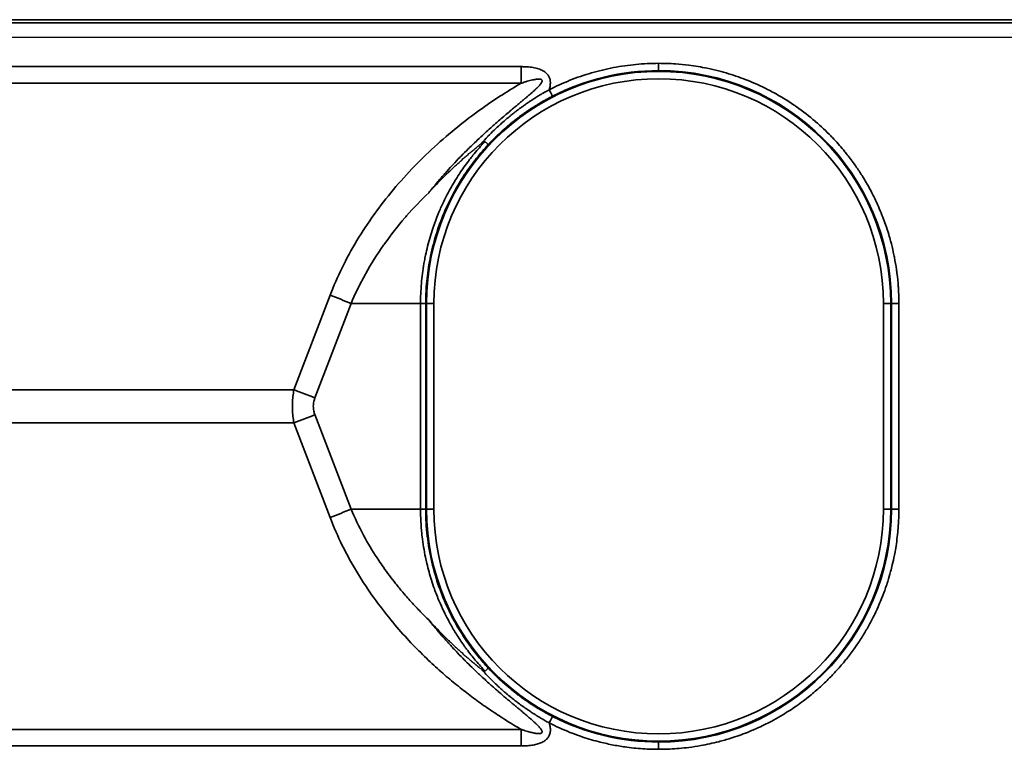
# Model space of a CAD drawing. Header units: millimetres. Extents: x 100 to 2070, y 30 to 1455.
# Tile 53 of 79: x 886 to 953, y 854 to 904. Entities that reach past the tile are written whole.
import ezdxf

# ---------------------------------------------------------------- set-up
doc = ezdxf.new("R2010")
doc.units = ezdxf.units.MM
doc.header["$LTSCALE"] = 5
doc.layers.add('_Sichtbarkanten', color=7, linetype='Continuous', lineweight=25)
doc.layers.add('Sichtbar schmal (ISO)', color=7, linetype='Continuous', lineweight=35)

msp = doc.modelspace()

# ---------------------------------------------------------------- linework, layer by layer
at = {"layer": '_Sichtbarkanten'}
for points, knots in [([(913.644, 892.172), (913.91, 892.468), (914.172, 892.746), (914.429, 893.009), (914.606, 893.19), (914.781, 893.364), (914.953, 893.532), (915.03, 893.606), (915.106, 893.679), (915.181, 893.751), (915.427, 893.984), (915.666, 894.204), (915.9, 894.412), (916.049, 894.545), (916.196, 894.672), (916.34, 894.796), (916.422, 894.866), (916.504, 894.935), (916.584, 895.002), (916.807, 895.188), (917.023, 895.364), (917.234, 895.531)], [0, 0, 0, 0, 0.2, 0.2, 0.2, 0.3384195, 0.3384195, 0.3384195, 0.4, 0.4, 0.4, 0.6, 0.6, 0.6, 0.7274918, 0.7274918, 0.7274918, 0.8, 0.8, 0.8, 0.9999999, 0.9999999, 0.9999999, 0.9999999]), ([(917.234, 895.531), (917.243, 895.538), (917.253, 895.545), (917.261, 895.552), (917.27, 895.559), (917.279, 895.565), (917.287, 895.571), (917.295, 895.577), (917.303, 895.583), (917.31, 895.588), (917.318, 895.594), (917.325, 895.599), (917.332, 895.604), (917.339, 895.609), (917.346, 895.614), (917.353, 895.618), (917.359, 895.623), (917.365, 895.627), (917.372, 895.631), (917.378, 895.635), (917.384, 895.638), (917.389, 895.642), (917.395, 895.645), (917.401, 895.649), (917.406, 895.652), (917.411, 895.655), (917.417, 895.658), (917.422, 895.661), (917.427, 895.663), (917.432, 895.666), (917.437, 895.668), (917.442, 895.671), (917.447, 895.673), (917.452, 895.675), (917.457, 895.677), (917.461, 895.679), (917.466, 895.68), (917.47, 895.681), (917.475, 895.682), (917.479, 895.683), (917.484, 895.684), (917.488, 895.684), (917.491, 895.683), (917.495, 895.683), (917.498, 895.681), (917.501, 895.679)], [0.0000002, 0.0000002, 0.0000002, 0.0000002, 0.0666667, 0.0666667, 0.0666667, 0.1333333, 0.1333333, 0.1333333, 0.2, 0.2, 0.2, 0.2666667, 0.2666667, 0.2666667, 0.3333333, 0.3333333, 0.3333333, 0.4, 0.4, 0.4, 0.4666667, 0.4666667, 0.4666667, 0.5333333, 0.5333333, 0.5333333, 0.6, 0.6, 0.6, 0.6666667, 0.6666667, 0.6666667, 0.7333333, 0.7333333, 0.7333333, 0.8, 0.8, 0.8, 0.8666667, 0.8666667, 0.8666667, 0.9333333, 0.9333333, 0.9333333, 1, 1, 1, 1]), ([(917.501, 895.679), (917.526, 895.655), (917.551, 895.631), (917.573, 895.61), (917.596, 895.589), (917.616, 895.569), (917.635, 895.552), (917.653, 895.534), (917.668, 895.519), (917.681, 895.507), (917.693, 895.495), (917.703, 895.485), (917.71, 895.478), (917.716, 895.471), (917.72, 895.467), (917.72, 895.467)], [0, 0, 0, 0, 0.2, 0.2, 0.2, 0.4, 0.4, 0.4, 0.6, 0.6, 0.6, 0.8, 0.8, 0.8, 0.9999999, 0.9999999, 0.9999999, 0.9999999]), ([(913.644, 862.902), (913.91, 862.607), (914.172, 862.328), (914.428, 862.066), (914.606, 861.884), (914.781, 861.71), (914.953, 861.542), (915.03, 861.468), (915.106, 861.395), (915.181, 861.323), (915.426, 861.09), (915.666, 860.87), (915.9, 860.662), (916.049, 860.53), (916.196, 860.402), (916.34, 860.278), (916.422, 860.208), (916.503, 860.139), (916.584, 860.072), (916.807, 859.886), (917.023, 859.71), (917.234, 859.544)], [0, 0, 0, 0, 0.2, 0.2, 0.2, 0.338533, 0.338533, 0.338533, 0.4, 0.4, 0.4, 0.6, 0.6, 0.6, 0.727566, 0.727566, 0.727566, 0.8, 0.8, 0.8, 1, 1, 1, 1]), ([(917.501, 859.395), (917.533, 859.425), (917.563, 859.454), (917.617, 859.505), (917.64, 859.528), (917.679, 859.566), (917.695, 859.581), (917.72, 859.607), (917.72, 859.607), (917.72, 859.607), (917.72, 859.607), (917.72, 859.607)], [-0.006939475, -0.006939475, -0.006939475, -0.006939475, -0.005431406, -0.005431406, -0.003903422, -0.003903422, -0.002349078, -0.002349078, 0, 0, 0.00032259, 0.00032259, 0.00032259, 0.00032259]), ([(917.501, 859.395), (917.498, 859.393), (917.495, 859.391), (917.491, 859.391), (917.487, 859.39), (917.483, 859.39), (917.479, 859.391), (917.474, 859.392), (917.47, 859.393), (917.465, 859.394), (917.46, 859.396), (917.456, 859.398), (917.451, 859.4), (917.446, 859.402), (917.441, 859.404), (917.435, 859.406), (917.43, 859.409), (917.425, 859.412), (917.42, 859.415), (917.414, 859.417), (917.409, 859.42), (917.403, 859.424), (917.398, 859.427), (917.392, 859.43), (917.387, 859.434), (917.385, 859.435), (917.383, 859.436), (917.381, 859.437), (917.377, 859.44), (917.373, 859.442), (917.369, 859.445), (917.363, 859.449), (917.357, 859.453), (917.35, 859.458), (917.344, 859.462), (917.337, 859.467), (917.33, 859.471), (917.323, 859.476), (917.316, 859.481), (917.309, 859.487), (917.301, 859.492), (917.294, 859.498), (917.286, 859.504), (917.278, 859.51), (917.269, 859.516), (917.261, 859.523), (917.252, 859.529), (917.243, 859.536), (917.234, 859.544)], [0, 0, 0, 0, 0.0666667, 0.0666667, 0.0666667, 0.1333333, 0.1333333, 0.1333333, 0.2, 0.2, 0.2, 0.2666667, 0.2666667, 0.2666667, 0.3333333, 0.3333333, 0.3333333, 0.4, 0.4, 0.4, 0.4666667, 0.4666667, 0.4666667, 0.5333333, 0.5333333, 0.5333333, 0.5531758, 0.5531758, 0.5531758, 0.6, 0.6, 0.6, 0.6666667, 0.6666667, 0.6666667, 0.7333333, 0.7333333, 0.7333333, 0.8, 0.8, 0.8, 0.8666667, 0.8666667, 0.8666667, 0.9333333, 0.9333333, 0.9333333, 1, 1, 1, 1])]:
    msp.add_open_spline(points, degree=3, knots=knots, dxfattribs=at)
at = {"layer": 'Sichtbar schmal (ISO)'}
for p, q in [((1396.47, 904.028), (701.807, 904.028)), ((701.999, 903.836), (961.638, 903.812)), ((961.638, 902.813), (701.994, 902.836)), ((919.968, 900.81), (754.306, 900.81)), ((929.388, 901.038), (929.388, 900.538)), ((919.968, 899.669), (754.306, 899.669)), ((906.89, 885.153), (904.415, 878.678)), ((908.326, 884.582), (905.85, 878.108)), ((908.326, 884.582), (913.085, 884.582)), ((913.085, 884.582), (913.085, 870.492)), ((913.439, 884.592), (913.5, 884.592)), ((913.439, 884.592), (913.439, 870.482)), ((913.5, 884.592), (913.5, 870.482)), ((914, 884.592), (913.5, 884.592)), ((914, 884.592), (914, 870.482)), ((944.777, 870.482), (944.777, 884.592)), ((944.777, 884.592), (945.277, 884.592)), ((945.333, 884.592), (945.277, 884.592)), ((945.277, 870.482), (945.277, 884.592)), ((945.333, 884.592), (945.835, 884.592)), ((945.333, 870.482), (945.333, 884.592)), ((945.835, 870.482), (945.835, 884.592)), ((904.415, 878.678), (769.87, 878.678)), ((905.85, 876.966), (908.326, 870.492)), ((904.415, 876.396), (769.87, 876.396)), ((904.415, 876.396), (906.89, 869.921)), ((908.326, 870.492), (913.085, 870.492)), ((913.439, 870.482), (913.5, 870.482)), ((914, 870.482), (913.5, 870.482)), ((944.777, 870.482), (945.277, 870.482)), ((945.333, 870.482), (945.277, 870.482)), ((945.333, 870.482), (945.835, 870.482)), ((754.306, 855.405), (919.968, 855.405)), ((754.306, 854.264), (919.968, 854.264)), ((929.388, 854.036), (929.388, 854.536))]:
    msp.add_line(p, q, dxfattribs=at)
for centre, radius, start, end in [((929.388, 884.592), 15.889, 0, 180), ((929.387, 884.592), 15.946, 360, 89.9946), ((929.388, 884.592), 15.389, 0, 180), ((929.388, 870.482), 15.889, 180, 0), ((929.388, 870.482), 15.389, 180, 0), ((929.387, 870.482), 15.946, 270.0054, 0)]:
    msp.add_arc(centre, radius, start, end, dxfattribs=at)
for centre, major_axis, ratio, start_param, end_param in [((920.02, 900.81), (0, 10), 0.005236, 1.570796, 1.685162), ((929.387, 884.591), (0.001, 15.946), 0.999985, 0, 0.472967), ((921.897, 899.233), (0.228, -0.445), 0.004657, 0.017453, 1.568408), ((906.864, 884.582), (4.67, -1.785), 0.108522, 1.294199, 1.606695), ((904.389, 878.108), (4.67, -1.785), 0.108522, 1.294198, 1.606695), ((904.389, 876.966), (4.67, 1.785), 0.108522, 4.67649, 4.988987), ((906.864, 870.492), (4.67, 1.785), 0.108522, 4.67649, 4.988987), ((921.897, 855.841), (0.228, 0.445), 0.00466, 4.714777, 6.265732), ((929.387, 870.483), (0, -15.946), 0.999985, 5.810317, 6.283285), ((920.02, 854.264), (0, -10), 0.005236, 4.598022, 4.712389)]:
    msp.add_ellipse(centre, major_axis=major_axis, ratio=ratio, start_param=start_param, end_param=end_param, dxfattribs=at)
for points, knots in [([(921.899, 899.233), (921.914, 899.285), (921.94, 899.386), (921.965, 899.533), (921.976, 899.672), (921.972, 899.804), (921.954, 899.926), (921.922, 900.036), (921.877, 900.137), (921.819, 900.233), (921.743, 900.326), (921.644, 900.416), (921.526, 900.499), (921.393, 900.57), (921.244, 900.633), (921.077, 900.686), (920.892, 900.73), (920.691, 900.765), (920.47, 900.791), (920.231, 900.806), (920.058, 900.81), (919.968, 900.81)], [0, 0, 0, 0, 0.0526316, 0.1052632, 0.1578947, 0.2105263, 0.2631579, 0.3157895, 0.3684211, 0.4210526, 0.4736842, 0.5263158, 0.5789474, 0.6315789, 0.6842105, 0.7368421, 0.7894737, 0.8421053, 0.8947368, 0.9473684, 0.9999991, 0.9999991, 0.9999991, 0.9999991]), ([(945.835, 884.592), (945.835, 884.916), (945.826, 885.25), (945.805, 885.593), (945.802, 885.646), (945.798, 885.699), (945.794, 885.753), (945.774, 886.046), (945.744, 886.346), (945.706, 886.651), (945.695, 886.736), (945.684, 886.822), (945.672, 886.908), (945.632, 887.185), (945.585, 887.465), (945.53, 887.748), (945.507, 887.865), (945.482, 887.984), (945.456, 888.102), (945.401, 888.355), (945.339, 888.61), (945.271, 888.865), (945.231, 889.011), (945.19, 889.158), (945.146, 889.305), (945.078, 889.532), (945.005, 889.759), (944.926, 889.985), (944.867, 890.156), (944.804, 890.327), (944.739, 890.496), (944.662, 890.695), (944.582, 890.893), (944.498, 891.089), (944.416, 891.279), (944.33, 891.468), (944.241, 891.655), (944.16, 891.826), (944.076, 891.995), (943.99, 892.162), (943.884, 892.365), (943.775, 892.566), (943.662, 892.763), (943.58, 892.906), (943.497, 893.046), (943.412, 893.185), (943.279, 893.401), (943.143, 893.613), (943.001, 893.822), (942.925, 893.934), (942.848, 894.045), (942.769, 894.155), (942.598, 894.394), (942.42, 894.631), (942.23, 894.868), (942.167, 894.946), (942.104, 895.024), (942.039, 895.102), (941.808, 895.38), (941.56, 895.66), (941.287, 895.946), (941.25, 895.985), (941.213, 896.024), (941.175, 896.063), (940.857, 896.389), (940.506, 896.723), (940.112, 897.062), (940.108, 897.065), (940.104, 897.068), (940.1, 897.072), (939.71, 897.407), (939.278, 897.746), (938.804, 898.077), (938.742, 898.12), (938.68, 898.163), (938.617, 898.205), (938.19, 898.495), (937.731, 898.776), (937.243, 899.042), (937.112, 899.113), (936.98, 899.182), (936.846, 899.251), (936.401, 899.476), (935.935, 899.688), (935.452, 899.88), (935.253, 899.958), (935.052, 900.034), (934.847, 900.106), (934.405, 900.261), (933.951, 900.4), (933.49, 900.518), (933.235, 900.584), (932.977, 900.644), (932.718, 900.698), (932.296, 900.785), (931.871, 900.855), (931.447, 900.909), (931.145, 900.947), (930.843, 900.976), (930.54, 900.998), (930.157, 901.024), (929.773, 901.038), (929.388, 901.038)], [0, 0, 0, 0, 0.055556, 0.055556, 0.055556, 0.064113, 0.064113, 0.064113, 0.111111, 0.111111, 0.111111, 0.124248, 0.124248, 0.124248, 0.166667, 0.166667, 0.166667, 0.184368, 0.184368, 0.184368, 0.222222, 0.222222, 0.222222, 0.244025, 0.244025, 0.244025, 0.277778, 0.277778, 0.277778, 0.303377, 0.303377, 0.303377, 0.333333, 0.333333, 0.333333, 0.36238, 0.36238, 0.36238, 0.388889, 0.388889, 0.388889, 0.421156, 0.421156, 0.421156, 0.444444, 0.444444, 0.444444, 0.480668, 0.480668, 0.480668, 0.5, 0.5, 0.5, 0.541836, 0.541836, 0.541836, 0.555556, 0.555556, 0.555556, 0.604466, 0.604466, 0.604466, 0.611111, 0.611111, 0.611111, 0.666667, 0.666667, 0.666667, 0.667217, 0.667217, 0.667217, 0.722222, 0.722222, 0.722222, 0.729378, 0.729378, 0.729378, 0.777778, 0.777778, 0.777778, 0.790682, 0.790682, 0.790682, 0.833333, 0.833333, 0.833333, 0.850872, 0.850872, 0.850872, 0.888889, 0.888889, 0.888889, 0.910026, 0.910026, 0.910026, 0.944444, 0.944444, 0.944444, 0.968938, 0.968938, 0.968938, 1, 1, 1, 1]), ([(919.968, 899.669), (919.56, 899.431), (918.703, 898.911), (917.318, 897.984), (915.818, 896.864), (914.234, 895.529), (912.662, 894.013), (911.204, 892.395), (909.89, 890.705), (908.698, 888.902), (907.671, 887.022), (907.129, 885.778), (906.89, 885.153)], [0.0000004, 0.0000004, 0.0000004, 0.0000004, 0.1, 0.2, 0.3, 0.4, 0.5, 0.6, 0.7, 0.8, 0.9, 1, 1, 1, 1]), ([(913.644, 892.172), (913.809, 892.379), (913.973, 892.579), (914.135, 892.773), (914.159, 892.802), (914.183, 892.831), (914.207, 892.859), (914.37, 893.052), (914.531, 893.238), (914.691, 893.419), (914.714, 893.445), (914.737, 893.471), (914.76, 893.497), (914.921, 893.678), (915.081, 893.854), (915.241, 894.027), (915.263, 894.052), (915.285, 894.076), (915.308, 894.1), (915.469, 894.272), (915.63, 894.442), (915.792, 894.609), (915.814, 894.632), (915.836, 894.655), (915.858, 894.678), (916.022, 894.845), (916.186, 895.012), (916.352, 895.175), (916.373, 895.196), (916.395, 895.218), (916.416, 895.239), (916.582, 895.402), (916.748, 895.563), (916.909, 895.716), (916.929, 895.735), (916.949, 895.754), (916.969, 895.773), (917.129, 895.924), (917.283, 896.068), (917.429, 896.202), (917.447, 896.218), (917.465, 896.235), (917.482, 896.251), (917.626, 896.383), (917.762, 896.505), (917.891, 896.62), (917.906, 896.634), (917.921, 896.648), (917.937, 896.661), (918.064, 896.775), (918.184, 896.881), (918.299, 896.982), (918.313, 896.993), (918.326, 897.005), (918.339, 897.016), (918.453, 897.116), (918.562, 897.21), (918.666, 897.299), (918.677, 897.309), (918.689, 897.319), (918.7, 897.329), (918.804, 897.418), (918.902, 897.502), (918.996, 897.582), (919.006, 897.59), (919.016, 897.599), (919.026, 897.607), (919.12, 897.687), (919.209, 897.762), (919.295, 897.834), (919.303, 897.841), (919.312, 897.849), (919.321, 897.856), (919.406, 897.927), (919.487, 897.995), (919.564, 898.06), (919.572, 898.066), (919.58, 898.073), (919.587, 898.079), (919.664, 898.144), (919.738, 898.205), (919.809, 898.264), (919.815, 898.27), (919.822, 898.275), (919.829, 898.281), (919.899, 898.339), (919.966, 898.395), (920.03, 898.449), (920.036, 898.454), (920.042, 898.459), (920.047, 898.464), (920.111, 898.517), (920.172, 898.568), (920.23, 898.617), (920.235, 898.622), (920.24, 898.626), (920.245, 898.63), (920.303, 898.679), (920.358, 898.726), (920.411, 898.77), (920.415, 898.774), (920.42, 898.778), (920.424, 898.782), (920.476, 898.826), (920.526, 898.869), (920.574, 898.911), (920.578, 898.914), (920.582, 898.917), (920.585, 898.921), (920.633, 898.962), (920.678, 899.002), (920.722, 899.04), (920.725, 899.043), (920.728, 899.046), (920.732, 899.049), (920.775, 899.087), (920.816, 899.124), (920.855, 899.16), (920.858, 899.163), (920.861, 899.165), (920.864, 899.168), (920.903, 899.204), (920.941, 899.239), (920.976, 899.272), (920.978, 899.275), (920.981, 899.277), (920.983, 899.279), (921.021, 899.315), (921.056, 899.349), (921.089, 899.383), (921.122, 899.416), (921.153, 899.448), (921.181, 899.478), (921.209, 899.509), (921.235, 899.538), (921.258, 899.566), (921.282, 899.594), (921.302, 899.62), (921.32, 899.645), (921.338, 899.67), (921.354, 899.694), (921.366, 899.716), (921.378, 899.738), (921.388, 899.759), (921.395, 899.778), (921.402, 899.796), (921.406, 899.813), (921.407, 899.829), (921.408, 899.844), (921.407, 899.858), (921.404, 899.871), (921.4, 899.883), (921.394, 899.894), (921.385, 899.904), (921.377, 899.914), (921.365, 899.923), (921.351, 899.931), (921.336, 899.939), (921.318, 899.945), (921.296, 899.95), (921.274, 899.955), (921.249, 899.959), (921.22, 899.96), (921.192, 899.962), (921.161, 899.961), (921.127, 899.96), (921.093, 899.958), (921.056, 899.954), (921.017, 899.949), (920.977, 899.944), (920.934, 899.937), (920.888, 899.929), (920.842, 899.92), (920.793, 899.91), (920.741, 899.898), (920.689, 899.887), (920.634, 899.873), (920.576, 899.858), (920.518, 899.842), (920.457, 899.825), (920.393, 899.806), (920.329, 899.787), (920.261, 899.766), (920.19, 899.743), (920.12, 899.721), (920.045, 899.696), (919.968, 899.669)], [0, 0, 0, 0, 0.021248, 0.021248, 0.021248, 0.02439, 0.02439, 0.02439, 0.04571, 0.04571, 0.04571, 0.04878, 0.04878, 0.04878, 0.07018, 0.07018, 0.07018, 0.073171, 0.073171, 0.073171, 0.094649, 0.094649, 0.094649, 0.097561, 0.097561, 0.097561, 0.119132, 0.119132, 0.119132, 0.121951, 0.121951, 0.121951, 0.143615, 0.143615, 0.143615, 0.146341, 0.146341, 0.146341, 0.168069, 0.168069, 0.168069, 0.170732, 0.170732, 0.170732, 0.192521, 0.192521, 0.192521, 0.195122, 0.195122, 0.195122, 0.216989, 0.216989, 0.216989, 0.219512, 0.219512, 0.219512, 0.241463, 0.241463, 0.241463, 0.243902, 0.243902, 0.243902, 0.265933, 0.265933, 0.265933, 0.268293, 0.268293, 0.268293, 0.290401, 0.290401, 0.290401, 0.292683, 0.292683, 0.292683, 0.31487, 0.31487, 0.31487, 0.317073, 0.317073, 0.317073, 0.33934, 0.33934, 0.33934, 0.341463, 0.341463, 0.341463, 0.363809, 0.363809, 0.363809, 0.365854, 0.365854, 0.365854, 0.388278, 0.388278, 0.388278, 0.390244, 0.390244, 0.390244, 0.412746, 0.412746, 0.412746, 0.414634, 0.414634, 0.414634, 0.437215, 0.437215, 0.437215, 0.439024, 0.439024, 0.439024, 0.461684, 0.461684, 0.461684, 0.463415, 0.463415, 0.463415, 0.486154, 0.486154, 0.486154, 0.487805, 0.487805, 0.487805, 0.510624, 0.510624, 0.510624, 0.512195, 0.512195, 0.512195, 0.536585, 0.536585, 0.536585, 0.560976, 0.560976, 0.560976, 0.585366, 0.585366, 0.585366, 0.609756, 0.609756, 0.609756, 0.634146, 0.634146, 0.634146, 0.658537, 0.658537, 0.658537, 0.682927, 0.682927, 0.682927, 0.707317, 0.707317, 0.707317, 0.731707, 0.731707, 0.731707, 0.756098, 0.756098, 0.756098, 0.780488, 0.780488, 0.780488, 0.804878, 0.804878, 0.804878, 0.829268, 0.829268, 0.829268, 0.853659, 0.853659, 0.853659, 0.878049, 0.878049, 0.878049, 0.902439, 0.902439, 0.902439, 0.926829, 0.926829, 0.926829, 0.95122, 0.95122, 0.95122, 0.97561, 0.97561, 0.97561, 1, 1, 1, 1]), ([(921.899, 899.233), (921.857, 899.21), (921.813, 899.186), (921.768, 899.161), (921.761, 899.157), (921.754, 899.153), (921.747, 899.149), (921.709, 899.128), (921.669, 899.106), (921.628, 899.082), (921.604, 899.068), (921.579, 899.054), (921.553, 899.039), (921.527, 899.024), (921.501, 899.009), (921.473, 898.993), (921.438, 898.972), (921.401, 898.95), (921.363, 898.928), (921.343, 898.916), (921.324, 898.905), (921.304, 898.893), (921.261, 898.867), (921.217, 898.841), (921.172, 898.813), (921.154, 898.802), (921.136, 898.791), (921.118, 898.78), (921.072, 898.752), (921.025, 898.722), (920.976, 898.692), (920.956, 898.679), (920.936, 898.666), (920.915, 898.653), (920.869, 898.623), (920.821, 898.593), (920.772, 898.561), (920.746, 898.545), (920.721, 898.528), (920.695, 898.511), (920.649, 898.481), (920.603, 898.45), (920.555, 898.419), (920.522, 898.397), (920.489, 898.374), (920.455, 898.351), (920.412, 898.322), (920.369, 898.292), (920.324, 898.261), (920.282, 898.232), (920.239, 898.202), (920.196, 898.172), (920.157, 898.144), (920.117, 898.116), (920.077, 898.087), (920.024, 898.049), (919.97, 898.01), (919.915, 897.97), (919.881, 897.944), (919.846, 897.919), (919.811, 897.893), (919.746, 897.844), (919.679, 897.794), (919.611, 897.742), (919.583, 897.72), (919.554, 897.697), (919.525, 897.675), (919.446, 897.614), (919.366, 897.55), (919.284, 897.484), (919.261, 897.465), (919.238, 897.447), (919.215, 897.428), (919.123, 897.353), (919.028, 897.274), (918.93, 897.191), (918.914, 897.176), (918.897, 897.162), (918.88, 897.148), (918.773, 897.056), (918.663, 896.96), (918.55, 896.857), (918.539, 896.847), (918.528, 896.837), (918.517, 896.827), (918.395, 896.717), (918.27, 896.6), (918.141, 896.475), (918.134, 896.469), (918.128, 896.463), (918.122, 896.457), (917.986, 896.326), (917.847, 896.186), (917.702, 896.036), (917.697, 896.031), (917.692, 896.026), (917.687, 896.021), (917.541, 895.868), (917.389, 895.705), (917.234, 895.531)], [0, 0, 0, 0, 0.058824, 0.058824, 0.058824, 0.067689, 0.067689, 0.067689, 0.117647, 0.117647, 0.117647, 0.146908, 0.146908, 0.146908, 0.176471, 0.176471, 0.176471, 0.215344, 0.215344, 0.215344, 0.235294, 0.235294, 0.235294, 0.277441, 0.277441, 0.277441, 0.294118, 0.294118, 0.294118, 0.335687, 0.335687, 0.335687, 0.352941, 0.352941, 0.352941, 0.391728, 0.391728, 0.391728, 0.411765, 0.411765, 0.411765, 0.44656, 0.44656, 0.44656, 0.470588, 0.470588, 0.470588, 0.500811, 0.500811, 0.500811, 0.529412, 0.529412, 0.529412, 0.554852, 0.554852, 0.554852, 0.588235, 0.588235, 0.588235, 0.608882, 0.608882, 0.608882, 0.647059, 0.647059, 0.647059, 0.663077, 0.663077, 0.663077, 0.705882, 0.705882, 0.705882, 0.717659, 0.717659, 0.717659, 0.764706, 0.764706, 0.764706, 0.772772, 0.772772, 0.772772, 0.823529, 0.823529, 0.823529, 0.828452, 0.828452, 0.828452, 0.882353, 0.882353, 0.882353, 0.885004, 0.885004, 0.885004, 0.941176, 0.941176, 0.941176, 0.94315, 0.94315, 0.94315, 1, 1, 1, 1]), ([(922.124, 898.788), (922.083, 898.767), (922.039, 898.744), (921.995, 898.721), (921.951, 898.698), (921.907, 898.675), (921.859, 898.649), (921.855, 898.647), (921.851, 898.645), (921.847, 898.643), (921.803, 898.619), (921.757, 898.594), (921.709, 898.568), (921.703, 898.564), (921.696, 898.561), (921.69, 898.557), (921.643, 898.532), (921.595, 898.505), (921.545, 898.477), (921.536, 898.471), (921.526, 898.466), (921.517, 898.461), (921.468, 898.433), (921.419, 898.405), (921.367, 898.375), (921.354, 898.367), (921.341, 898.359), (921.328, 898.352), (921.278, 898.323), (921.226, 898.292), (921.173, 898.26), (921.156, 898.25), (921.139, 898.24), (921.122, 898.229), (921.07, 898.198), (921.017, 898.166), (920.963, 898.132), (920.941, 898.118), (920.92, 898.105), (920.898, 898.091), (920.845, 898.058), (920.791, 898.024), (920.735, 897.988), (920.709, 897.971), (920.682, 897.953), (920.656, 897.936), (920.602, 897.901), (920.546, 897.864), (920.489, 897.826), (920.458, 897.804), (920.425, 897.783), (920.393, 897.76), (920.338, 897.723), (920.282, 897.684), (920.224, 897.644), (920.186, 897.617), (920.147, 897.59), (920.108, 897.562), (920.053, 897.522), (919.996, 897.481), (919.939, 897.439), (919.894, 897.406), (919.848, 897.372), (919.801, 897.337), (919.745, 897.295), (919.689, 897.252), (919.631, 897.208), (919.578, 897.167), (919.524, 897.124), (919.469, 897.081), (919.414, 897.037), (919.358, 896.992), (919.3, 896.945), (919.239, 896.895), (919.176, 896.843), (919.111, 896.789), (919.057, 896.743), (919.001, 896.695), (918.945, 896.646), (918.873, 896.585), (918.801, 896.52), (918.726, 896.454), (918.673, 896.406), (918.619, 896.356), (918.564, 896.306), (918.482, 896.23), (918.398, 896.151), (918.312, 896.069), (918.261, 896.019), (918.208, 895.968), (918.155, 895.915), (918.062, 895.823), (917.966, 895.726), (917.869, 895.624), (917.82, 895.573), (917.77, 895.52), (917.72, 895.467)], [0.0000001, 0.0000001, 0.0000001, 0.0000001, 0.0588235, 0.0588235, 0.0588235, 0.1176471, 0.1176471, 0.1176471, 0.1225488, 0.1225488, 0.1225488, 0.1764706, 0.1764706, 0.1764706, 0.1838063, 0.1838063, 0.1838063, 0.2352941, 0.2352941, 0.2352941, 0.2450818, 0.2450818, 0.2450818, 0.2941176, 0.2941176, 0.2941176, 0.3063505, 0.3063505, 0.3063505, 0.3529412, 0.3529412, 0.3529412, 0.3676191, 0.3676191, 0.3676191, 0.4117647, 0.4117647, 0.4117647, 0.4288871, 0.4288871, 0.4288871, 0.4705882, 0.4705882, 0.4705882, 0.4901552, 0.4901552, 0.4901552, 0.5294118, 0.5294118, 0.5294118, 0.5514243, 0.5514243, 0.5514243, 0.5882353, 0.5882353, 0.5882353, 0.6126914, 0.6126914, 0.6126914, 0.6470588, 0.6470588, 0.6470588, 0.6739576, 0.6739576, 0.6739576, 0.7058824, 0.7058824, 0.7058824, 0.7352237, 0.7352237, 0.7352237, 0.7647059, 0.7647059, 0.7647059, 0.7964913, 0.7964913, 0.7964913, 0.8235294, 0.8235294, 0.8235294, 0.8577523, 0.8577523, 0.8577523, 0.8823529, 0.8823529, 0.8823529, 0.9190346, 0.9190346, 0.9190346, 0.9411765, 0.9411765, 0.9411765, 0.9802441, 0.9802441, 0.9802441, 1, 1, 1, 1]), ([(917.501, 895.679), (917.458, 895.634), (917.416, 895.589), (917.373, 895.542), (917.144, 895.296), (916.91, 895.029), (916.673, 894.737), (916.596, 894.642), (916.519, 894.544), (916.441, 894.444), (916.237, 894.18), (916.032, 893.897), (915.829, 893.596), (915.718, 893.432), (915.608, 893.261), (915.499, 893.086), (915.333, 892.818), (915.171, 892.538), (915.014, 892.248), (914.88, 891.999), (914.751, 891.743), (914.627, 891.481), (914.512, 891.238), (914.403, 890.989), (914.299, 890.737), (914.162, 890.404), (914.036, 890.065), (913.921, 889.722), (913.855, 889.526), (913.793, 889.329), (913.735, 889.131), (913.614, 888.718), (913.511, 888.302), (913.425, 887.89), (913.397, 887.759), (913.372, 887.628), (913.348, 887.498), (913.262, 887.026), (913.2, 886.563), (913.158, 886.127), (913.152, 886.066), (913.147, 886.005), (913.142, 885.945), (913.1, 885.456), (913.085, 885.003), (913.085, 884.582)], [0, 0, 0, 0, 0.019765, 0.019765, 0.019765, 0.125, 0.125, 0.125, 0.159429, 0.159429, 0.159429, 0.25, 0.25, 0.25, 0.299466, 0.299466, 0.299466, 0.375, 0.375, 0.375, 0.43978, 0.43978, 0.43978, 0.5, 0.5, 0.5, 0.579557, 0.579557, 0.579557, 0.625, 0.625, 0.625, 0.719772, 0.719772, 0.719772, 0.75, 0.75, 0.75, 0.859675, 0.859675, 0.859675, 0.875, 0.875, 0.875, 1, 1, 1, 1]), ([(917.72, 895.467), (917.459, 895.187), (917.19, 894.878), (916.918, 894.537), (916.646, 894.195), (916.37, 893.821), (916.099, 893.412), (915.827, 893.002), (915.56, 892.558), (915.309, 892.087), (915.059, 891.616), (914.825, 891.12), (914.617, 890.608), (914.408, 890.096), (914.225, 889.57), (914.07, 889.037), (913.916, 888.505), (913.79, 887.966), (913.695, 887.441), (913.6, 886.915), (913.534, 886.402), (913.494, 885.924), (913.454, 885.446), (913.439, 885.004), (913.439, 884.592)], [0, 0, 0, 0, 0.125, 0.125, 0.125, 0.25, 0.25, 0.25, 0.375, 0.375, 0.375, 0.5, 0.5, 0.5, 0.625, 0.625, 0.625, 0.75, 0.75, 0.75, 0.875, 0.875, 0.875, 1, 1, 1, 1]), ([(913.644, 892.172), (913.119, 891.667), (912.614, 891.138), (912.132, 890.588), (912.093, 890.543), (912.054, 890.499), (912.016, 890.454), (911.525, 889.885), (911.059, 889.293), (910.623, 888.68), (910.6, 888.648), (910.577, 888.616), (910.555, 888.584), (910.111, 887.953), (909.699, 887.3), (909.332, 886.646), (909.323, 886.63), (909.314, 886.613), (909.305, 886.597), (908.931, 885.926), (908.606, 885.255), (908.326, 884.582)], [0, 0, 0, 0, 0.2313958, 0.2313958, 0.2313958, 0.25, 0.25, 0.25, 0.4876456, 0.4876456, 0.4876456, 0.5, 0.5, 0.5, 0.7438256, 0.7438256, 0.7438256, 0.75, 0.75, 0.75, 1, 1, 1, 1]), ([(913.085, 884.582), (913.135, 884.583), (913.183, 884.584), (913.225, 884.585), (913.268, 884.586), (913.306, 884.586), (913.338, 884.587), (913.369, 884.588), (913.394, 884.589), (913.411, 884.59), (913.428, 884.59), (913.438, 884.591), (913.439, 884.592)], [0, 0, 0, 0, 0.25, 0.25, 0.25, 0.5, 0.5, 0.5, 0.75, 0.75, 0.75, 1, 1, 1, 1]), ([(904.415, 878.678), (904.385, 878.522), (904.362, 878.367), (904.344, 878.215), (904.327, 878.062), (904.316, 877.912), (904.31, 877.762), (904.305, 877.612), (904.305, 877.462), (904.31, 877.312), (904.316, 877.162), (904.327, 877.011), (904.344, 876.859), (904.362, 876.706), (904.385, 876.552), (904.415, 876.396)], [0.000001, 0.000001, 0.000001, 0.000001, 0.2, 0.2, 0.2, 0.4, 0.4, 0.4, 0.6, 0.6, 0.6, 0.8, 0.8, 0.8, 1, 1, 1, 1]), ([(905.85, 878.108), (905.823, 878.035), (905.801, 877.963), (905.784, 877.892), (905.782, 877.887), (905.781, 877.881), (905.78, 877.876), (905.765, 877.811), (905.755, 877.747), (905.749, 877.683), (905.748, 877.672), (905.747, 877.66), (905.746, 877.649), (905.741, 877.587), (905.74, 877.524), (905.743, 877.462), (905.744, 877.449), (905.745, 877.437), (905.746, 877.425), (905.751, 877.358), (905.76, 877.291), (905.774, 877.224), (905.776, 877.215), (905.778, 877.207), (905.78, 877.198), (905.797, 877.122), (905.821, 877.044), (905.85, 876.966)], [0.0000019, 0.0000019, 0.0000019, 0.0000019, 0.1857224, 0.1857224, 0.1857224, 0.2, 0.2, 0.2, 0.3703593, 0.3703593, 0.3703593, 0.4, 0.4, 0.4, 0.5667831, 0.5667831, 0.5667831, 0.6, 0.6, 0.6, 0.7776074, 0.7776074, 0.7776074, 0.8, 0.8, 0.8, 1, 1, 1, 1]), ([(908.326, 870.492), (908.574, 869.896), (908.855, 869.307), (909.174, 868.715), (909.219, 868.633), (909.263, 868.551), (909.309, 868.469), (909.593, 867.96), (909.904, 867.453), (910.225, 866.971), (910.329, 866.814), (910.435, 866.661), (910.541, 866.51), (910.815, 866.12), (911.094, 865.748), (911.373, 865.397), (911.536, 865.191), (911.699, 864.992), (911.862, 864.8), (912.084, 864.537), (912.306, 864.286), (912.526, 864.047), (912.738, 863.815), (912.95, 863.593), (913.158, 863.382), (913.322, 863.216), (913.484, 863.055), (913.644, 862.902)], [0, 0, 0, 0, 0.2, 0.2, 0.2, 0.2277031, 0.2277031, 0.2277031, 0.4, 0.4, 0.4, 0.4558505, 0.4558505, 0.4558505, 0.6, 0.6, 0.6, 0.6844664, 0.6844664, 0.6844664, 0.8, 0.8, 0.8, 0.9118197, 0.9118197, 0.9118197, 1, 1, 1, 1]), ([(913.085, 870.492), (913.084, 869.932), (913.113, 869.374), (913.17, 868.823), (913.178, 868.749), (913.186, 868.676), (913.194, 868.602), (913.25, 868.126), (913.327, 867.655), (913.423, 867.191), (913.453, 867.05), (913.484, 866.909), (913.517, 866.769), (913.609, 866.378), (913.716, 865.993), (913.833, 865.621), (913.896, 865.422), (913.962, 865.225), (914.031, 865.033), (914.136, 864.74), (914.247, 864.457), (914.363, 864.184), (914.464, 863.946), (914.568, 863.716), (914.674, 863.495), (914.769, 863.297), (914.866, 863.105), (914.964, 862.921), (915.1, 862.663), (915.239, 862.419), (915.379, 862.186), (915.451, 862.065), (915.524, 861.947), (915.597, 861.832), (915.766, 861.567), (915.935, 861.318), (916.104, 861.082), (916.149, 861.019), (916.195, 860.957), (916.24, 860.896), (916.437, 860.63), (916.633, 860.383), (916.827, 860.15), (916.844, 860.13), (916.861, 860.11), (916.878, 860.09), (917.088, 859.841), (917.297, 859.609), (917.501, 859.395)], [0, 0, 0, 0, 0.111111, 0.111111, 0.111111, 0.125973, 0.125973, 0.125973, 0.222222, 0.222222, 0.222222, 0.251469, 0.251469, 0.251469, 0.333333, 0.333333, 0.333333, 0.377315, 0.377315, 0.377315, 0.444444, 0.444444, 0.444444, 0.503086, 0.503086, 0.503086, 0.555556, 0.555556, 0.555556, 0.628652, 0.628652, 0.628652, 0.666667, 0.666667, 0.666667, 0.754282, 0.754282, 0.754282, 0.777778, 0.777778, 0.777778, 0.879967, 0.879967, 0.879967, 0.888889, 0.888889, 0.888889, 1, 1, 1, 1]), ([(913.085, 870.492), (913.135, 870.491), (913.183, 870.49), (913.225, 870.489), (913.268, 870.488), (913.306, 870.488), (913.338, 870.487), (913.369, 870.486), (913.394, 870.485), (913.411, 870.484), (913.428, 870.483), (913.438, 870.483), (913.439, 870.482)], [0, 0, 0, 0, 0.25, 0.25, 0.25, 0.5, 0.5, 0.5, 0.75, 0.75, 0.75, 1, 1, 1, 1]), ([(913.439, 870.482), (913.439, 869.866), (913.474, 869.254), (913.544, 868.651), (913.614, 868.047), (913.718, 867.452), (913.853, 866.869), (913.989, 866.285), (914.157, 865.714), (914.346, 865.178), (914.535, 864.641), (914.745, 864.139), (914.964, 863.675), (915.183, 863.211), (915.411, 862.785), (915.642, 862.392), (915.873, 861.999), (916.108, 861.64), (916.341, 861.307), (916.575, 860.975), (916.808, 860.67), (917.039, 860.388), (917.269, 860.106), (917.498, 859.846), (917.72, 859.607)], [0, 0, 0, 0, 0.125, 0.125, 0.125, 0.25, 0.25, 0.25, 0.375, 0.375, 0.375, 0.5, 0.5, 0.5, 0.625, 0.625, 0.625, 0.75, 0.75, 0.75, 0.875, 0.875, 0.875, 1, 1, 1, 1]), ([(929.388, 854.036), (929.64, 854.036), (929.892, 854.042), (930.142, 854.053), (930.579, 854.073), (931.015, 854.111), (931.452, 854.166), (931.724, 854.2), (931.996, 854.242), (932.268, 854.29), (932.681, 854.364), (933.093, 854.453), (933.5, 854.558), (933.777, 854.63), (934.052, 854.708), (934.324, 854.794), (934.712, 854.916), (935.092, 855.051), (935.463, 855.199), (935.719, 855.301), (935.971, 855.408), (936.217, 855.521), (936.575, 855.684), (936.92, 855.857), (937.252, 856.037), (937.469, 856.155), (937.68, 856.277), (937.885, 856.4), (938.209, 856.596), (938.518, 856.797), (938.81, 857.002), (938.978, 857.119), (939.141, 857.237), (939.298, 857.356), (939.588, 857.575), (939.86, 857.795), (940.114, 858.014), (940.234, 858.117), (940.351, 858.22), (940.463, 858.323), (940.718, 858.555), (940.953, 858.784), (941.172, 859.009), (941.259, 859.098), (941.344, 859.187), (941.426, 859.275), (941.643, 859.508), (941.845, 859.738), (942.035, 859.967), (942.105, 860.052), (942.174, 860.136), (942.242, 860.221), (942.425, 860.451), (942.599, 860.681), (942.765, 860.913), (942.831, 861.006), (942.896, 861.098), (942.96, 861.192), (943.115, 861.419), (943.265, 861.649), (943.409, 861.884), (943.476, 861.993), (943.542, 862.103), (943.606, 862.214), (943.739, 862.442), (943.866, 862.674), (943.989, 862.91), (944.054, 863.036), (944.118, 863.163), (944.18, 863.291), (944.291, 863.52), (944.397, 863.751), (944.498, 863.985), (944.558, 864.125), (944.616, 864.265), (944.672, 864.405), (944.762, 864.633), (944.847, 864.862), (944.927, 865.092), (944.979, 865.242), (945.029, 865.392), (945.076, 865.542), (945.146, 865.766), (945.212, 865.989), (945.272, 866.213), (945.313, 866.366), (945.352, 866.52), (945.388, 866.673), (945.441, 866.893), (945.488, 867.112), (945.531, 867.33), (945.563, 867.494), (945.592, 867.657), (945.618, 867.819), (945.652, 868.023), (945.681, 868.226), (945.706, 868.426), (945.733, 868.641), (945.756, 868.853), (945.774, 869.062), (945.786, 869.204), (945.797, 869.344), (945.805, 869.483), (945.826, 869.826), (945.835, 870.159), (945.835, 870.482)], [0, 0, 0, 0, 0.020266, 0.020266, 0.020266, 0.055556, 0.055556, 0.055556, 0.077574, 0.077574, 0.077574, 0.111111, 0.111111, 0.111111, 0.133998, 0.133998, 0.133998, 0.166667, 0.166667, 0.166667, 0.189326, 0.189326, 0.189326, 0.222222, 0.222222, 0.222222, 0.24374, 0.24374, 0.24374, 0.277778, 0.277778, 0.277778, 0.297321, 0.297321, 0.297321, 0.333333, 0.333333, 0.333333, 0.350404, 0.350404, 0.350404, 0.388889, 0.388889, 0.388889, 0.404131, 0.404131, 0.404131, 0.444444, 0.444444, 0.444444, 0.459368, 0.459368, 0.459368, 0.5, 0.5, 0.5, 0.516169, 0.516169, 0.516169, 0.555556, 0.555556, 0.555556, 0.573759, 0.573759, 0.573759, 0.611111, 0.611111, 0.611111, 0.631024, 0.631024, 0.631024, 0.666667, 0.666667, 0.666667, 0.687908, 0.687908, 0.687908, 0.722222, 0.722222, 0.722222, 0.744586, 0.744586, 0.744586, 0.777778, 0.777778, 0.777778, 0.80058, 0.80058, 0.80058, 0.833333, 0.833333, 0.833333, 0.857915, 0.857915, 0.857915, 0.888889, 0.888889, 0.888889, 0.92198, 0.92198, 0.92198, 0.944444, 0.944444, 0.944444, 1, 1, 1, 1]), ([(919.968, 855.405), (920.035, 855.382), (920.099, 855.36), (920.161, 855.34), (920.222, 855.32), (920.281, 855.302), (920.338, 855.284), (920.394, 855.267), (920.449, 855.251), (920.501, 855.237), (920.505, 855.236), (920.508, 855.235), (920.512, 855.234), (920.56, 855.221), (920.607, 855.208), (920.651, 855.197), (920.655, 855.196), (920.66, 855.195), (920.664, 855.194), (920.707, 855.183), (920.748, 855.174), (920.788, 855.165), (920.793, 855.164), (920.798, 855.163), (920.802, 855.162), (920.841, 855.154), (920.877, 855.147), (920.912, 855.141), (920.917, 855.14), (920.922, 855.139), (920.927, 855.138), (920.961, 855.133), (920.992, 855.128), (921.022, 855.124), (921.028, 855.123), (921.033, 855.123), (921.039, 855.122), (921.067, 855.119), (921.095, 855.116), (921.12, 855.115), (921.126, 855.114), (921.131, 855.114), (921.137, 855.114), (921.161, 855.113), (921.184, 855.113), (921.205, 855.113), (921.21, 855.113), (921.215, 855.114), (921.22, 855.114), (921.24, 855.115), (921.258, 855.117), (921.275, 855.12), (921.28, 855.12), (921.284, 855.121), (921.289, 855.122), (921.304, 855.125), (921.317, 855.129), (921.329, 855.134), (921.333, 855.135), (921.337, 855.136), (921.34, 855.138), (921.351, 855.143), (921.36, 855.148), (921.369, 855.154), (921.371, 855.156), (921.374, 855.159), (921.377, 855.161), (921.384, 855.167), (921.389, 855.174), (921.394, 855.182), (921.396, 855.185), (921.398, 855.188), (921.399, 855.191), (921.403, 855.199), (921.405, 855.208), (921.407, 855.218), (921.407, 855.222), (921.407, 855.227), (921.408, 855.231), (921.408, 855.242), (921.407, 855.253), (921.404, 855.265), (921.403, 855.271), (921.401, 855.277), (921.399, 855.284), (921.395, 855.297), (921.39, 855.31), (921.383, 855.325), (921.379, 855.333), (921.375, 855.341), (921.371, 855.349), (921.363, 855.364), (921.353, 855.38), (921.342, 855.396), (921.336, 855.406), (921.329, 855.416), (921.322, 855.426), (921.31, 855.443), (921.297, 855.46), (921.283, 855.478), (921.273, 855.49), (921.264, 855.502), (921.253, 855.514), (921.238, 855.532), (921.222, 855.551), (921.204, 855.57), (921.192, 855.584), (921.179, 855.598), (921.166, 855.612), (921.148, 855.632), (921.128, 855.652), (921.109, 855.672), (921.093, 855.688), (921.077, 855.704), (921.061, 855.72), (921.04, 855.74), (921.019, 855.761), (920.997, 855.782), (920.979, 855.799), (920.959, 855.817), (920.94, 855.836), (920.918, 855.857), (920.895, 855.878), (920.871, 855.899), (920.85, 855.919), (920.827, 855.939), (920.804, 855.96), (920.781, 855.981), (920.756, 856.003), (920.732, 856.025), (920.706, 856.048), (920.68, 856.07), (920.654, 856.094), (920.629, 856.116), (920.603, 856.138), (920.577, 856.161), (920.547, 856.186), (920.518, 856.212), (920.487, 856.238), (920.46, 856.261), (920.433, 856.284), (920.405, 856.308), (920.372, 856.337), (920.337, 856.366), (920.302, 856.396), (920.274, 856.42), (920.246, 856.444), (920.217, 856.468), (920.178, 856.5), (920.139, 856.534), (920.098, 856.568), (920.069, 856.592), (920.039, 856.617), (920.009, 856.642), (919.965, 856.679), (919.92, 856.717), (919.874, 856.755), (919.844, 856.781), (919.813, 856.806), (919.781, 856.833), (919.732, 856.874), (919.681, 856.917), (919.628, 856.961), (919.597, 856.987), (919.565, 857.014), (919.532, 857.041), (919.476, 857.088), (919.418, 857.136), (919.359, 857.186), (919.327, 857.213), (919.294, 857.241), (919.26, 857.269), (919.197, 857.323), (919.131, 857.378), (919.064, 857.435), (919.031, 857.463), (918.997, 857.491), (918.963, 857.52), (918.891, 857.581), (918.818, 857.644), (918.741, 857.71), (918.708, 857.739), (918.673, 857.768), (918.639, 857.798), (918.558, 857.867), (918.475, 857.939), (918.39, 858.014), (918.356, 858.043), (918.321, 858.073), (918.286, 858.104), (918.196, 858.182), (918.104, 858.264), (918.008, 858.349), (917.975, 858.379), (917.941, 858.409), (917.906, 858.44), (917.806, 858.529), (917.704, 858.621), (917.599, 858.717), (917.565, 858.747), (917.532, 858.778), (917.498, 858.809), (917.388, 858.909), (917.275, 859.014), (917.159, 859.123), (917.126, 859.153), (917.094, 859.184), (917.061, 859.215), (916.939, 859.329), (916.814, 859.449), (916.685, 859.573), (916.653, 859.604), (916.622, 859.634), (916.59, 859.665), (916.455, 859.796), (916.316, 859.933), (916.173, 860.077), (916.143, 860.107), (916.113, 860.138), (916.082, 860.168), (915.933, 860.319), (915.779, 860.477), (915.62, 860.643), (915.592, 860.673), (915.564, 860.702), (915.535, 860.733), (915.37, 860.906), (915.2, 861.089), (915.024, 861.282), (914.999, 861.311), (914.973, 861.339), (914.947, 861.368), (914.765, 861.569), (914.578, 861.781), (914.385, 862.006), (914.362, 862.033), (914.339, 862.06), (914.316, 862.087), (914.117, 862.32), (913.912, 862.568), (913.702, 862.83), (913.682, 862.854), (913.663, 862.878), (913.644, 862.902)], [0, 0, 0, 0, 0.02381, 0.02381, 0.02381, 0.047619, 0.047619, 0.047619, 0.071429, 0.071429, 0.071429, 0.073026, 0.073026, 0.073026, 0.095238, 0.095238, 0.095238, 0.097369, 0.097369, 0.097369, 0.119048, 0.119048, 0.119048, 0.121712, 0.121712, 0.121712, 0.142857, 0.142857, 0.142857, 0.146054, 0.146054, 0.146054, 0.166667, 0.166667, 0.166667, 0.170394, 0.170394, 0.170394, 0.190476, 0.190476, 0.190476, 0.194733, 0.194733, 0.194733, 0.214286, 0.214286, 0.214286, 0.219075, 0.219075, 0.219075, 0.238095, 0.238095, 0.238095, 0.243427, 0.243427, 0.243427, 0.261905, 0.261905, 0.261905, 0.267789, 0.267789, 0.267789, 0.285714, 0.285714, 0.285714, 0.292142, 0.292142, 0.292142, 0.309524, 0.309524, 0.309524, 0.316467, 0.316467, 0.316467, 0.333333, 0.333333, 0.333333, 0.340779, 0.340779, 0.340779, 0.357143, 0.357143, 0.357143, 0.365117, 0.365117, 0.365117, 0.380952, 0.380952, 0.380952, 0.389478, 0.389478, 0.389478, 0.404762, 0.404762, 0.404762, 0.413816, 0.413816, 0.413816, 0.428571, 0.428571, 0.428571, 0.438147, 0.438147, 0.438147, 0.452381, 0.452381, 0.452381, 0.462492, 0.462492, 0.462492, 0.47619, 0.47619, 0.47619, 0.486842, 0.486842, 0.486842, 0.5, 0.5, 0.5, 0.511187, 0.511187, 0.511187, 0.52381, 0.52381, 0.52381, 0.535523, 0.535523, 0.535523, 0.547619, 0.547619, 0.547619, 0.559863, 0.559863, 0.559863, 0.571429, 0.571429, 0.571429, 0.584205, 0.584205, 0.584205, 0.595238, 0.595238, 0.595238, 0.608546, 0.608546, 0.608546, 0.619048, 0.619048, 0.619048, 0.632889, 0.632889, 0.632889, 0.642857, 0.642857, 0.642857, 0.657231, 0.657231, 0.657231, 0.666667, 0.666667, 0.666667, 0.681572, 0.681572, 0.681572, 0.690476, 0.690476, 0.690476, 0.705913, 0.705913, 0.705913, 0.714286, 0.714286, 0.714286, 0.730254, 0.730254, 0.730254, 0.738095, 0.738095, 0.738095, 0.754595, 0.754595, 0.754595, 0.761905, 0.761905, 0.761905, 0.77894, 0.77894, 0.77894, 0.785714, 0.785714, 0.785714, 0.803285, 0.803285, 0.803285, 0.809524, 0.809524, 0.809524, 0.827623, 0.827623, 0.827623, 0.833333, 0.833333, 0.833333, 0.851962, 0.851962, 0.851962, 0.857143, 0.857143, 0.857143, 0.876304, 0.876304, 0.876304, 0.880952, 0.880952, 0.880952, 0.900646, 0.900646, 0.900646, 0.904762, 0.904762, 0.904762, 0.924989, 0.924989, 0.924989, 0.928571, 0.928571, 0.928571, 0.94933, 0.94933, 0.94933, 0.952381, 0.952381, 0.952381, 0.973676, 0.973676, 0.973676, 0.97619, 0.97619, 0.97619, 0.998005, 0.998005, 0.998005, 1, 1, 1, 1]), ([(917.72, 859.607), (917.822, 859.498), (917.923, 859.393), (918.022, 859.293), (918.046, 859.268), (918.07, 859.244), (918.094, 859.22), (918.193, 859.121), (918.29, 859.026), (918.384, 858.936), (918.406, 858.916), (918.428, 858.895), (918.449, 858.875), (918.544, 858.785), (918.637, 858.7), (918.728, 858.619), (918.747, 858.601), (918.767, 858.584), (918.786, 858.567), (918.877, 858.486), (918.966, 858.409), (919.053, 858.335), (919.07, 858.321), (919.087, 858.306), (919.104, 858.292), (919.191, 858.219), (919.276, 858.149), (919.359, 858.082), (919.374, 858.07), (919.389, 858.058), (919.403, 858.046), (919.487, 857.979), (919.568, 857.915), (919.647, 857.855), (919.66, 857.845), (919.673, 857.835), (919.686, 857.825), (919.765, 857.764), (919.842, 857.706), (919.917, 857.651), (919.929, 857.642), (919.94, 857.634), (919.951, 857.626), (920.027, 857.57), (920.1, 857.518), (920.171, 857.467), (920.181, 857.46), (920.191, 857.454), (920.201, 857.447), (920.272, 857.396), (920.342, 857.348), (920.409, 857.302), (920.418, 857.297), (920.426, 857.291), (920.434, 857.285), (920.502, 857.239), (920.568, 857.195), (920.632, 857.153), (920.639, 857.149), (920.646, 857.144), (920.653, 857.14), (920.717, 857.098), (920.78, 857.058), (920.84, 857.019), (920.846, 857.016), (920.852, 857.012), (920.858, 857.008), (920.918, 856.97), (920.977, 856.933), (921.034, 856.898), (921.039, 856.895), (921.044, 856.893), (921.048, 856.89), (921.106, 856.854), (921.161, 856.821), (921.215, 856.789), (921.218, 856.787), (921.222, 856.785), (921.226, 856.782), (921.28, 856.75), (921.332, 856.72), (921.382, 856.691), (921.385, 856.689), (921.388, 856.687), (921.391, 856.686), (921.444, 856.655), (921.495, 856.626), (921.544, 856.598), (921.593, 856.571), (921.639, 856.545), (921.685, 856.52), (921.73, 856.495), (921.774, 856.471), (921.819, 856.446), (921.865, 856.422), (921.911, 856.397), (921.962, 856.37), (922.012, 856.344), (922.067, 856.316), (922.124, 856.286)], [0.0000003, 0.0000003, 0.0000003, 0.0000003, 0.0422644, 0.0422644, 0.0422644, 0.0526316, 0.0526316, 0.0526316, 0.09546, 0.09546, 0.09546, 0.1052632, 0.1052632, 0.1052632, 0.1486715, 0.1486715, 0.1486715, 0.1578947, 0.1578947, 0.1578947, 0.2018786, 0.2018786, 0.2018786, 0.2105263, 0.2105263, 0.2105263, 0.2550869, 0.2550869, 0.2550869, 0.2631579, 0.2631579, 0.2631579, 0.308295, 0.308295, 0.308295, 0.3157895, 0.3157895, 0.3157895, 0.3615032, 0.3615032, 0.3615032, 0.3684211, 0.3684211, 0.3684211, 0.4147114, 0.4147114, 0.4147114, 0.4210526, 0.4210526, 0.4210526, 0.4679196, 0.4679196, 0.4679196, 0.4736842, 0.4736842, 0.4736842, 0.5211277, 0.5211277, 0.5211277, 0.5263158, 0.5263158, 0.5263158, 0.5743352, 0.5743352, 0.5743352, 0.5789474, 0.5789474, 0.5789474, 0.6275439, 0.6275439, 0.6275439, 0.6315789, 0.6315789, 0.6315789, 0.6807516, 0.6807516, 0.6807516, 0.6842105, 0.6842105, 0.6842105, 0.7339613, 0.7339613, 0.7339613, 0.7368421, 0.7368421, 0.7368421, 0.7894737, 0.7894737, 0.7894737, 0.8421053, 0.8421053, 0.8421053, 0.8947368, 0.8947368, 0.8947368, 0.9473684, 0.9473684, 0.9473684, 1, 1, 1, 1]), ([(917.234, 859.544), (917.274, 859.499), (917.314, 859.454), (917.353, 859.411), (917.442, 859.313), (917.53, 859.218), (917.616, 859.127), (917.659, 859.082), (917.701, 859.038), (917.743, 858.995), (917.824, 858.912), (917.903, 858.833), (917.98, 858.756), (918.025, 858.711), (918.07, 858.668), (918.114, 858.625), (918.186, 858.555), (918.256, 858.488), (918.326, 858.423), (918.372, 858.379), (918.419, 858.337), (918.464, 858.295), (918.528, 858.236), (918.591, 858.18), (918.653, 858.125), (918.701, 858.082), (918.748, 858.04), (918.795, 858), (918.851, 857.951), (918.907, 857.903), (918.962, 857.857), (919.011, 857.815), (919.059, 857.775), (919.107, 857.735), (919.156, 857.694), (919.205, 857.654), (919.253, 857.615), (919.303, 857.575), (919.352, 857.536), (919.4, 857.498), (919.443, 857.463), (919.486, 857.43), (919.528, 857.397), (919.578, 857.358), (919.627, 857.321), (919.675, 857.284), (919.712, 857.255), (919.749, 857.227), (919.786, 857.2), (919.836, 857.163), (919.885, 857.127), (919.933, 857.091), (919.965, 857.068), (919.997, 857.045), (920.028, 857.022), (920.078, 856.986), (920.127, 856.951), (920.174, 856.918), (920.202, 856.898), (920.229, 856.879), (920.255, 856.86), (920.305, 856.826), (920.353, 856.793), (920.4, 856.761), (920.423, 856.745), (920.446, 856.729), (920.468, 856.714), (920.517, 856.681), (920.564, 856.649), (920.61, 856.619), (920.629, 856.606), (920.648, 856.594), (920.667, 856.581), (920.715, 856.55), (920.761, 856.52), (920.806, 856.491), (920.822, 856.481), (920.837, 856.471), (920.853, 856.461), (920.899, 856.431), (920.945, 856.402), (920.989, 856.375), (921.001, 856.367), (921.013, 856.359), (921.025, 856.352), (921.071, 856.323), (921.115, 856.296), (921.157, 856.27), (921.167, 856.264), (921.176, 856.258), (921.186, 856.253), (921.23, 856.226), (921.272, 856.2), (921.313, 856.176), (921.32, 856.171), (921.327, 856.167), (921.334, 856.163), (921.376, 856.138), (921.417, 856.114), (921.456, 856.091), (921.461, 856.088), (921.466, 856.085), (921.471, 856.083), (921.512, 856.059), (921.551, 856.036), (921.592, 856.012), (921.596, 856.01), (921.599, 856.008), (921.602, 856.007), (921.646, 855.981), (921.692, 855.955), (921.741, 855.928), (921.79, 855.901), (921.843, 855.871), (921.899, 855.841)], [0.0000001, 0.0000001, 0.0000001, 0.0000001, 0.0153727, 0.0153727, 0.0153727, 0.05, 0.05, 0.05, 0.0671697, 0.0671697, 0.0671697, 0.1, 0.1, 0.1, 0.1189998, 0.1189998, 0.1189998, 0.15, 0.15, 0.15, 0.1708202, 0.1708202, 0.1708202, 0.2, 0.2, 0.2, 0.2226434, 0.2226434, 0.2226434, 0.25, 0.25, 0.25, 0.2744658, 0.2744658, 0.2744658, 0.3, 0.3, 0.3, 0.3262884, 0.3262884, 0.3262884, 0.35, 0.35, 0.35, 0.3781114, 0.3781114, 0.3781114, 0.4, 0.4, 0.4, 0.4299346, 0.4299346, 0.4299346, 0.45, 0.45, 0.45, 0.481758, 0.481758, 0.481758, 0.5, 0.5, 0.5, 0.5335818, 0.5335818, 0.5335818, 0.55, 0.55, 0.55, 0.5854048, 0.5854048, 0.5854048, 0.6, 0.6, 0.6, 0.6372271, 0.6372271, 0.6372271, 0.65, 0.65, 0.65, 0.6890546, 0.6890546, 0.6890546, 0.7, 0.7, 0.7, 0.7408756, 0.7408756, 0.7408756, 0.75, 0.75, 0.75, 0.7927123, 0.7927123, 0.7927123, 0.8, 0.8, 0.8, 0.8444875, 0.8444875, 0.8444875, 0.85, 0.85, 0.85, 0.8962935, 0.8962935, 0.8962935, 0.9, 0.9, 0.9, 0.95, 0.95, 0.95, 1, 1, 1, 1]), ([(921.899, 855.841), (922.362, 855.604), (922.834, 855.39), (923.316, 855.199), (923.413, 855.16), (923.51, 855.123), (923.608, 855.086), (923.995, 854.941), (924.388, 854.81), (924.786, 854.694), (924.984, 854.636), (925.185, 854.582), (925.386, 854.531), (925.687, 854.455), (925.991, 854.388), (926.297, 854.33), (926.602, 854.271), (926.908, 854.222), (927.216, 854.181), (927.422, 854.153), (927.629, 854.129), (927.836, 854.11), (928.247, 854.071), (928.66, 854.047), (929.074, 854.039), (929.179, 854.037), (929.283, 854.036), (929.388, 854.036)], [0, 0, 0, 0, 0.2, 0.2, 0.2, 0.240279, 0.240279, 0.240279, 0.4, 0.4, 0.4, 0.479971, 0.479971, 0.479971, 0.6, 0.6, 0.6, 0.719757, 0.719757, 0.719757, 0.8, 0.8, 0.8, 0.959623, 0.959623, 0.959623, 1, 1, 1, 1])]:
    msp.add_open_spline(points, degree=3, knots=knots, dxfattribs=at)
for points in [[(929.388, 901.038), (928.868, 901.038), (927.834, 900.989), (926.292, 900.768), (924.779, 900.404), (923.306, 899.898), (922.362, 899.47), (921.899, 899.233)], [(906.89, 869.921), (907.136, 869.278), (907.689, 868.01), (908.751, 866.085), (909.901, 864.362), (911.05, 862.878), (912.164, 861.605), (913.233, 860.505), (914.248, 859.552), (915.211, 858.72), (916.135, 857.978), (917.051, 857.292), (917.991, 856.636), (918.968, 856.002), (919.632, 855.601), (919.968, 855.405)], [(919.968, 854.264), (920.046, 854.264), (920.198, 854.267), (920.409, 854.279), (920.607, 854.298), (920.791, 854.325), (920.961, 854.359), (921.119, 854.401), (921.263, 854.449), (921.396, 854.506), (921.517, 854.57), (921.623, 854.642), (921.714, 854.721), (921.79, 854.803), (921.851, 854.89), (921.901, 854.986), (921.941, 855.096), (921.968, 855.223), (921.977, 855.363), (921.969, 855.514), (921.944, 855.673), (921.916, 855.784), (921.899, 855.841)]]:
    msp.add_open_spline(points, degree=3, dxfattribs=at)

doc.saveas('drawing.dxf')
